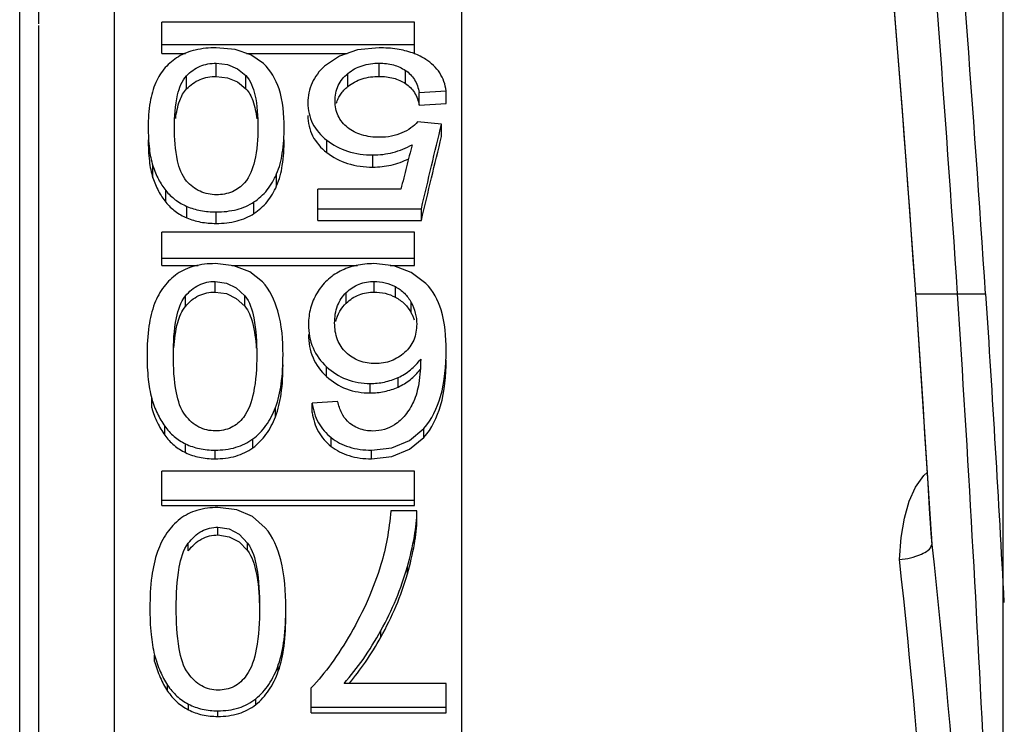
# Paper-space layout 'Sheet' of a CAD drawing. Header units: inches. Extents: x 0.2 to 10.8, y 0.2 to 8.3.
# Tile 62 of 256: x 3.0974 to 3.1597, y 2.0487 to 2.0933. Entities that reach past the tile are written whole.
import ezdxf

# ---------------------------------------------------------------- set-up
doc = ezdxf.new("R2010")
doc.units = ezdxf.units.IN
doc.header["$MEASUREMENT"] = 0
doc.layers.get('0').update_dxf_attribs({"lineweight": 5})

psp = doc.layouts.new('Sheet')

# ---------------------------------------------------------------- linework, layer by layer
at = {"color": 0, "linetype": 'ByBlock', "lineweight": -3}
for p, q in [((3.097363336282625, 1.947122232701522), (3.097363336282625, 2.171122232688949)), ((3.103363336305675, 1.899123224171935), (3.103363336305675, 2.150722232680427)), ((3.098563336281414, 2.125257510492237), (3.098563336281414, 2.093006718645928)), ((3.125363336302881, 1.917974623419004), (3.125363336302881, 2.120268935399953)), ((3.159608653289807, 2.111122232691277), (3.159608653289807, 1.179902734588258)), ((3.098563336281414, 2.092898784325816), (3.098563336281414, 2.004612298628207)), ((3.106363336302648, 2.091132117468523), (3.106363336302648, 2.093119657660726)), ((3.122363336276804, 2.093119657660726), (3.106363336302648, 2.093119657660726)), ((3.122363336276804, 2.091132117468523), (3.122363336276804, 2.093119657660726)), ((3.106363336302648, 2.091701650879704), (3.122363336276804, 2.091701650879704)), ((3.106363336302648, 2.091132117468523), (3.107864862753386, 2.091132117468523)), ((3.111726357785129, 2.091132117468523), (3.118092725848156, 2.091132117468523)), ((3.109803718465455, 2.08967646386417), (3.109803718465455, 2.090513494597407)), ((3.120122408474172, 2.08967646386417), (3.120122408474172, 2.090513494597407)), ((3.107930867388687, 2.088888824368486), (3.107930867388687, 2.08971651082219)), ((3.111685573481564, 2.088895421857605), (3.111685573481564, 2.089723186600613)), ((3.11813926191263, 2.089035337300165), (3.11813926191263, 2.089864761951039)), ((3.12178816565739, 2.089224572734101), (3.12178816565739, 2.090056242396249)), ((3.12266156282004, 2.08866134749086), (3.124363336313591, 2.08876952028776)), ((3.12266156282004, 2.087846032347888), (3.12266156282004, 2.08866134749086)), ((3.124363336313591, 2.087952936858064), (3.124363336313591, 2.08876952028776)), ((3.12266156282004, 2.087846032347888), (3.124363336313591, 2.087952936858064)), ((3.124075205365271, 2.086655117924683), (3.122553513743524, 2.086807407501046)), ((3.124075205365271, 2.085863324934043), (3.124075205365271, 2.086655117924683)), ((3.116802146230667, 2.084859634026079), (3.116802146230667, 2.085639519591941)), ((3.119717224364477, 2.083932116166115), (3.119717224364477, 2.084700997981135)), ((3.105796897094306, 2.083251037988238), (3.105796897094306, 2.084011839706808)), ((3.113630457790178, 2.082742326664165), (3.113630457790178, 2.083497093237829)), ((3.106619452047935, 2.08170421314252), (3.106619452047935, 2.082446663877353)), ((3.116232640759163, 2.080557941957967), (3.116232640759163, 2.082539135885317)), ((3.121500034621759, 2.082539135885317), (3.116232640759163, 2.082539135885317)), ((3.112196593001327, 2.080993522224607), (3.112196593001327, 2.081727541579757)), ((3.107940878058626, 2.080718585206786), (3.107940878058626, 2.081449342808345)), ((3.109803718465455, 2.080369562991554), (3.109803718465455, 2.081096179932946)), ((3.116232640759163, 2.081286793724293), (3.122796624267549, 2.081286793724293)), ((3.122796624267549, 2.080557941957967), (3.122796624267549, 2.081286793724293)), ((3.116232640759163, 2.080557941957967), (3.122796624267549, 2.080557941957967)), ((3.106363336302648, 2.077706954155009), (3.106363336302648, 2.079821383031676)), ((3.122363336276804, 2.079821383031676), (3.106363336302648, 2.079821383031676)), ((3.122363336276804, 2.077706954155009), (3.122363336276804, 2.079821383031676)), ((3.106363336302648, 2.078170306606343), (3.122363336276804, 2.078170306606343)), ((3.106363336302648, 2.077706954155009), (3.108664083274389, 2.077706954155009)), ((3.110786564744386, 2.077706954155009), (3.118747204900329, 2.077706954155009)), ((3.120814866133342, 2.077706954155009), (3.122363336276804, 2.077706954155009)), ((3.123087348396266, 2.076569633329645), (3.122152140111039, 2.077266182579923)), ((3.109731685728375, 2.076022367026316), (3.109731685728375, 2.076697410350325)), ((3.119807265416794, 2.076022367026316), (3.119807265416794, 2.076697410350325)), ((3.118042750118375, 2.075327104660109), (3.118042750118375, 2.07599389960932)), ((3.121150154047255, 2.075692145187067), (3.121150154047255, 2.076363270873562)), ((3.154092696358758, 2.075883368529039), (3.156737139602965, 2.075935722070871)), ((3.107858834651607, 2.075115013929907), (3.107858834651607, 2.075779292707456)), ((3.111613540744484, 2.075122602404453), (3.111613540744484, 2.075786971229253)), ((3.12215003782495, 2.074705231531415), (3.12215003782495, 2.075364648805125)), ((3.154079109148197, 2.07590817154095), (3.15511396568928, 2.060032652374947)), ((3.15409090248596, 2.075909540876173), (3.158521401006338, 2.075909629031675)), ((3.116790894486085, 2.070678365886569), (3.116790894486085, 2.071290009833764)), ((3.121320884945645, 2.070008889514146), (3.121320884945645, 2.070612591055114)), ((3.11954614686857, 2.069632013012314), (3.11954614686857, 2.070231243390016)), ((3.105724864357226, 2.068697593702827), (3.105724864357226, 2.069285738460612)), ((3.117493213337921, 2.069092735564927), (3.115881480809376, 2.068980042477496)), ((3.113558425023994, 2.068124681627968), (3.113558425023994, 2.0687060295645)), ((3.115881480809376, 2.068395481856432), (3.115881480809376, 2.068980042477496)), ((3.106547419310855, 2.066958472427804), (3.106547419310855, 2.067525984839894)), ((3.12295016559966, 2.066819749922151), (3.12295016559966, 2.06738561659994)), ((3.112124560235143, 2.066162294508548), (3.112124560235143, 2.066720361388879)), ((3.117081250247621, 2.066250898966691), (3.117081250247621, 2.066810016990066)), ((3.107868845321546, 2.065854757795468), (3.107868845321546, 2.066409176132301)), ((3.109731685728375, 2.065464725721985), (3.109731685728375, 2.066014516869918)), ((3.119627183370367, 2.065464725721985), (3.119627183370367, 2.066014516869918)), ((3.106363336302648, 2.062502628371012), (3.106363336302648, 2.064679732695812)), ((3.122363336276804, 2.064679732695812), (3.106363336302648, 2.064679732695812)), ((3.122363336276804, 2.062502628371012), (3.122363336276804, 2.064679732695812)), ((3.154603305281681, 2.064403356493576), (3.154823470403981, 2.064599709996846)), ((3.106363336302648, 2.062845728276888), (3.122363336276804, 2.062845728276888)), ((3.106363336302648, 2.062502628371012), (3.122363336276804, 2.062502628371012)), ((3.122517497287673, 2.062164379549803), (3.12085174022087, 2.062164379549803)), ((3.109911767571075, 2.060640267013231), (3.109911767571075, 2.061132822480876)), ((3.15506007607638, 2.060742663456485), (3.155113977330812, 2.060032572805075)), ((3.155071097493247, 2.060747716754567), (3.155113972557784, 2.060032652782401)), ((3.108038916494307, 2.059640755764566), (3.108038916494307, 2.060121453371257)), ((3.111793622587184, 2.05964910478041), (3.111793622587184, 2.060129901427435)), ((3.121908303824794, 2.058173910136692), (3.121908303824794, 2.058637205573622)), ((3.120230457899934, 2.054173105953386), (3.120230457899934, 2.054588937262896)), ((3.105904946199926, 2.052638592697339), (3.105904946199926, 2.053036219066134)), ((3.113738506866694, 2.052018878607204), (3.113738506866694, 2.052409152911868)), ((3.106727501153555, 2.050759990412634), (3.106727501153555, 2.051135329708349)), ((3.124363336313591, 2.051247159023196), (3.117898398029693, 2.051247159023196)), ((3.124363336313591, 2.049369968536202), (3.124363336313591, 2.051247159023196)), ((3.115818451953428, 2.049369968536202), (3.115818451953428, 2.050958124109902)), ((3.108048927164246, 2.049571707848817), (3.108048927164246, 2.049932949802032)), ((3.112304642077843, 2.049902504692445), (3.112304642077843, 2.050267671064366)), ((3.109911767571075, 2.049152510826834), (3.109911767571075, 2.049508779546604)), ((3.115818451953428, 2.049728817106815), (3.124363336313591, 2.049728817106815)), ((3.115818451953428, 2.049369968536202), (3.124363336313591, 2.049369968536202))]:
    psp.add_line(p, q, dxfattribs=at)
for points in [[(3.151275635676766, 2.111122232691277), (3.152236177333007, 2.100055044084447), (3.1533017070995, 2.086655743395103), (3.154079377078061, 2.075908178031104)], [(3.112805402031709, 2.090488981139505), (3.11199597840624, 2.091042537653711), (3.110998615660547, 2.091373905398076), (3.109803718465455, 2.09148494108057)], [(3.120122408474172, 2.09148494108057), (3.118753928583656, 2.091354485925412), (3.117601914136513, 2.090967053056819), (3.116652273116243, 2.090317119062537)], [(3.109803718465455, 2.090513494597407), (3.110521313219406, 2.090424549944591), (3.111149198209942, 2.090159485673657), (3.111685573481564, 2.089723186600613)], [(3.109803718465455, 2.08967646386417), (3.11051954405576, 2.089589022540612), (3.111147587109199, 2.089327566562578), (3.111685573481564, 2.088895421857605)], [(3.112733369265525, 2.076669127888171), (3.11192394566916, 2.077308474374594), (3.110926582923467, 2.077691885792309), (3.109731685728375, 2.077820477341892)], [(3.122152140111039, 2.077266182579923), (3.121055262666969, 2.077680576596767), (3.119780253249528, 2.077820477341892)], [(3.109731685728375, 2.076697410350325), (3.110449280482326, 2.076594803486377), (3.111077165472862, 2.076289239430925), (3.111613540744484, 2.075786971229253)], [(3.109731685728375, 2.076022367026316), (3.11044751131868, 2.075921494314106), (3.111075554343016, 2.075620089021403), (3.111613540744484, 2.075122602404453)], [(3.119627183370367, 2.066014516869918), (3.120932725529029, 2.066168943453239), (3.122035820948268, 2.066626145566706), (3.12295016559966, 2.06738561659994)], [(3.119627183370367, 2.065464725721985), (3.120933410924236, 2.06561751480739), (3.122036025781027, 2.066069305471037), (3.12295016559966, 2.066819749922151)], [(3.153377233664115, 2.061709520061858), (3.153681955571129, 2.062771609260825), (3.154083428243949, 2.063673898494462), (3.154603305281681, 2.064403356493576)], [(3.112913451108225, 2.061101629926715), (3.11210402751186, 2.061807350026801), (3.111106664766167, 2.062231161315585), (3.109911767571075, 2.062373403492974)], [(3.153067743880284, 2.059085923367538), (3.153170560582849, 2.060486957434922), (3.153377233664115, 2.061709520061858)], [(3.109911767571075, 2.061132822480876), (3.110629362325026, 2.061019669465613), (3.111257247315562, 2.060682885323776), (3.111793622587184, 2.060129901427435)], [(3.109911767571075, 2.060640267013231), (3.11062759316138, 2.060529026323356), (3.111255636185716, 2.060196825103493), (3.111793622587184, 2.05964910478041)]]:
    psp.add_lwpolyline(points, dxfattribs=at)
for centre, radius, start, end in [((1.457859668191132, 1.958626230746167), 1.700281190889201, 3.443400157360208, 5.1457734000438), ((1.450359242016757, 1.963761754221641), 1.7100609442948, 3.760222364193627, 4.943453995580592), ((1.449847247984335, 1.96419846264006), 1.7123181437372, 3.740608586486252, 4.911771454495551), ((3.120743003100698, 2.086996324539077), 0.004424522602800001, 68.59475289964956, 70.17062546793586), ((1.449936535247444, 1.963742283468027), 1.710483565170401, 1.699532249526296, 3.759945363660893), ((1.449747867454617, 1.964197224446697), 1.712437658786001, 3.085393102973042, 3.740433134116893)]:
    psp.add_arc(centre, radius, start, end, dxfattribs=at)
for points, knots in [([(3.107408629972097, 2.090922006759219), (3.107100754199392, 2.090735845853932), (3.106525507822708, 2.0902637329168), (3.106132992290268, 2.08963202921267), (3.105981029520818, 2.089293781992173)], [0, 0, 0, 0, 0.4924494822, 1, 1, 1, 1]), ([(3.109803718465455, 2.09148494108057), (3.109360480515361, 2.09148494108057), (3.108528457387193, 2.091416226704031), (3.107737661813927, 2.091120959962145), (3.107408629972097, 2.090922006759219)], [0, 0, 0, 0, 0.5354775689, 1, 1, 1, 1]), ([(3.122243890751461, 2.091158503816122), (3.121925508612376, 2.09127334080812), (3.121221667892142, 2.091440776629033), (3.120502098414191, 2.09148494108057), (3.120122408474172, 2.09148494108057)], [0, 0, 0, 0, 0.4712938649, 1, 1, 1, 1]), ([(3.123068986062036, 2.090752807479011), (3.122958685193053, 2.090824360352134), (3.122727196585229, 2.090957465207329), (3.122483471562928, 2.091066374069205), (3.122357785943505, 2.091115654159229)], [0, 0, 0, 0, 0.4933861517, 1, 1, 1, 1]), ([(3.107930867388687, 2.08971651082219), (3.108168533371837, 2.08996824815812), (3.108749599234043, 2.090390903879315), (3.109455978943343, 2.090513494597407), (3.109803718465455, 2.090513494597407)], [0, 0, 0, 0, 0.4988931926, 1, 1, 1, 1]), ([(3.114107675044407, 2.086447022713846), (3.114107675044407, 2.087266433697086), (3.113997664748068, 2.088730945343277), (3.113264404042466, 2.090062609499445), (3.112805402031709, 2.090488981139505)], [0, 0, 0, 0, 0.56671747, 1, 1, 1, 1]), ([(3.116652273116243, 2.090317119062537), (3.116331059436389, 2.090020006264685), (3.115782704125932, 2.089312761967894), (3.115611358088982, 2.088430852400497), (3.115611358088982, 2.088002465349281)], [0, 0, 0, 0, 0.5052935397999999, 1, 1, 1, 1]), ([(3.11813926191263, 2.089864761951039), (3.118405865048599, 2.090080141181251), (3.119045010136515, 2.090422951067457), (3.119758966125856, 2.090513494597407), (3.120122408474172, 2.090513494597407)], [0, 0, 0, 0, 0.4853364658, 1, 1, 1, 1]), ([(3.120122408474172, 2.090513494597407), (3.120426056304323, 2.090513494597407), (3.121012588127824, 2.090450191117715), (3.121556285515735, 2.090210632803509), (3.12178816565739, 2.090056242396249)], [0, 0, 0, 0, 0.5215307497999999, 1, 1, 1, 1]), ([(3.124363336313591, 2.08876952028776), (3.124312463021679, 2.089163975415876), (3.124036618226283, 2.089962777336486), (3.123415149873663, 2.090528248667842), (3.123068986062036, 2.090752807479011)], [0, 0, 0, 0, 0.49080713, 1, 1, 1, 1]), ([(3.107165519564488, 2.086447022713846), (3.107165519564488, 2.087136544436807), (3.10721652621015, 2.088265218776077), (3.1076246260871, 2.089392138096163), (3.107930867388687, 2.08971651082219)], [0, 0, 0, 0, 0.6071778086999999, 1, 1, 1, 1]), ([(3.107930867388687, 2.088888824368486), (3.10816908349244, 2.089138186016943), (3.108751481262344, 2.089555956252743), (3.109456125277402, 2.08967646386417), (3.109803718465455, 2.08967646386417)], [0, 0, 0, 0, 0.4980261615, 1, 1, 1, 1]), ([(3.111685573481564, 2.089723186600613), (3.111991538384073, 2.089399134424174), (3.112394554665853, 2.088267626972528), (3.112441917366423, 2.087138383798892), (3.112441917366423, 2.086447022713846)], [0, 0, 0, 0, 0.3919609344, 1, 1, 1, 1]), ([(3.117331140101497, 2.088111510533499), (3.117331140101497, 2.088448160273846), (3.117448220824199, 2.08912621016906), (3.117886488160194, 2.089660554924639), (3.11813926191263, 2.089864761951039)], [0, 0, 0, 0, 0.5088389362, 1, 1, 1, 1]), ([(3.11813926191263, 2.089035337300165), (3.118406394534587, 2.089248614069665), (3.11904629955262, 2.089587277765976), (3.119759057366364, 2.08967646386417), (3.120122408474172, 2.08967646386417)], [0, 0, 0, 0, 0.4847397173, 1, 1, 1, 1]), ([(3.120122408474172, 2.08967646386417), (3.12042600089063, 2.08967646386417), (3.121011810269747, 2.089614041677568), (3.121555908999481, 2.089377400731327), (3.12178816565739, 2.089224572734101)], [0, 0, 0, 0, 0.5219769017, 1, 1, 1, 1]), ([(3.12178816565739, 2.090056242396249), (3.122011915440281, 2.089907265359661), (3.122415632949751, 2.089489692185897), (3.122603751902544, 2.088946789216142), (3.12266156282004, 2.08866134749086)], [0, 0, 0, 0, 0.4799762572, 1, 1, 1, 1]), ([(3.105981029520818, 2.089293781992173), (3.105804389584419, 2.088900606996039), (3.105554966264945, 2.087952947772), (3.105499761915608, 2.086983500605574), (3.105499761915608, 2.086447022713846)], [0, 0, 0, 0, 0.4455063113, 1, 1, 1, 1]), ([(3.117691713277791, 2.088558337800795), (3.11775212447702, 2.088646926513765), (3.117890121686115, 2.088817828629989), (3.118052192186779, 2.088965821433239), (3.11813926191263, 2.089035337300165)], [0, 0, 0, 0, 0.4904180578, 1, 1, 1, 1]), ([(3.12178816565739, 2.089224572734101), (3.122011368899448, 2.089077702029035), (3.122414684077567, 2.088666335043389), (3.122603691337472, 2.088128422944), (3.12266156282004, 2.087846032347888)], [0, 0, 0, 0, 0.4810341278, 1, 1, 1, 1]), ([(3.107238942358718, 2.087010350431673), (3.107286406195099, 2.087396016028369), (3.107410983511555, 2.088062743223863), (3.107732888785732, 2.088681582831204), (3.107930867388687, 2.088888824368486)], [0, 0, 0, 0, 0.5755101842, 1, 1, 1, 1]), ([(3.111685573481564, 2.088895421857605), (3.111885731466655, 2.088685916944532), (3.112208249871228, 2.088055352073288), (3.112328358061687, 2.087378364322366), (3.112373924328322, 2.086986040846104)], [0, 0, 0, 0, 0.423172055, 1, 1, 1, 1]), ([(3.117420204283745, 2.087976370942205), (3.117449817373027, 2.088080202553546), (3.117524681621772, 2.088282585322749), (3.117631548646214, 2.088470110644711), (3.117691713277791, 2.088558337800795)], [0, 0, 0, 0, 0.5027549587, 1, 1, 1, 1]), ([(3.115611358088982, 2.088002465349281), (3.115611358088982, 2.087556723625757), (3.115807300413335, 2.086627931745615), (3.116438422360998, 2.085924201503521), (3.116802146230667, 2.085639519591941)], [0, 0, 0, 0, 0.4911062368, 1, 1, 1, 1]), ([(3.118116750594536, 2.086441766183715), (3.117871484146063, 2.086635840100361), (3.117447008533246, 2.087143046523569), (3.117331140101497, 2.087791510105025), (3.117331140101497, 2.088111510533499)], [0, 0, 0, 0, 0.4942805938, 1, 1, 1, 1]), ([(3.115611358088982, 2.087194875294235), (3.115611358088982, 2.086754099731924), (3.115808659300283, 2.085833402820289), (3.116439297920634, 2.085140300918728), (3.116802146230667, 2.084859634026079)], [0, 0, 0, 0, 0.4900200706, 1, 1, 1, 1]), ([(3.122553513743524, 2.086807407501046), (3.12243223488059, 2.08665692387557), (3.122125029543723, 2.086378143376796), (3.121761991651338, 2.086183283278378), (3.121564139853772, 2.086097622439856)], [0, 0, 0, 0, 0.4726956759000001, 1, 1, 1, 1]), ([(3.122796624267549, 2.081286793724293), (3.123007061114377, 2.082194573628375), (3.123427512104, 2.083985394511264), (3.123859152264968, 2.085773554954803), (3.124075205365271, 2.086655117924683)], [0, 0, 0, 0, 0.5065778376, 1, 1, 1, 1]), ([(3.105499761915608, 2.086447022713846), (3.105499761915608, 2.085991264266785), (3.105534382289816, 2.085170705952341), (3.105684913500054, 2.084358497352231), (3.105796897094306, 2.084011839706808)], [0, 0, 0, 0, 0.5557658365, 1, 1, 1, 1]), ([(3.107932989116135, 2.083045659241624), (3.107622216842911, 2.08339848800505), (3.107226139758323, 2.084570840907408), (3.107165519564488, 2.085739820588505), (3.107165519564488, 2.086447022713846)], [0, 0, 0, 0, 0.3993426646, 1, 1, 1, 1]), ([(3.112441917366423, 2.086447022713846), (3.112441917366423, 2.085732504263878), (3.112372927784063, 2.084518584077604), (3.111930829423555, 2.083324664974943), (3.111601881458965, 2.082945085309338)], [0, 0, 0, 0, 0.5872107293, 1, 1, 1, 1]), ([(3.113630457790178, 2.083497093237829), (3.113808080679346, 2.083913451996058), (3.114052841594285, 2.084896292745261), (3.114107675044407, 2.085898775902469), (3.114107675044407, 2.086447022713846)], [0, 0, 0, 0, 0.4522519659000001, 1, 1, 1, 1]), ([(3.120149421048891, 2.085819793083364), (3.119767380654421, 2.085819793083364), (3.119040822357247, 2.085900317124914), (3.118380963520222, 2.086232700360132), (3.118116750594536, 2.086441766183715)], [0, 0, 0, 0, 0.531376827, 1, 1, 1, 1]), ([(3.121564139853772, 2.086097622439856), (3.121350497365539, 2.086005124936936), (3.120884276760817, 2.085863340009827), (3.120399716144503, 2.085819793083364), (3.120149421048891, 2.085819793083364)], [0, 0, 0, 0, 0.4818997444, 1, 1, 1, 1]), ([(3.105499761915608, 2.085657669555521), (3.105499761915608, 2.085207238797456), (3.105534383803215, 2.084396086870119), (3.105684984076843, 2.083593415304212), (3.105796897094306, 2.083251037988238)], [0, 0, 0, 0, 0.5556520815, 1, 1, 1, 1]), ([(3.113630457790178, 2.082742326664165), (3.113807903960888, 2.083153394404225), (3.114052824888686, 2.084124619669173), (3.114107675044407, 2.085115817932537), (3.114107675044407, 2.085657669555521)], [0, 0, 0, 0, 0.452444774, 1, 1, 1, 1]), ([(3.116802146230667, 2.085639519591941), (3.117194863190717, 2.085332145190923), (3.11813337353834, 2.084836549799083), (3.119180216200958, 2.084700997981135), (3.119717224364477, 2.084700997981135)], [0, 0, 0, 0, 0.4815082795, 1, 1, 1, 1]), ([(3.119717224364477, 2.084700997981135), (3.120146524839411, 2.084700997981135), (3.121016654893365, 2.084811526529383), (3.121827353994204, 2.08514218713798), (3.122211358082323, 2.085350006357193)], [0, 0, 0, 0, 0.4957663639, 1, 1, 1, 1]), ([(3.122211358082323, 2.085350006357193), (3.122091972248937, 2.08488514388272), (3.121853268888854, 2.083948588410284), (3.121617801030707, 2.083011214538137), (3.121500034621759, 2.082539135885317)], [0, 0, 0, 0, 0.4965865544, 1, 1, 1, 1]), ([(3.122796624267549, 2.080557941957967), (3.123007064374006, 2.081455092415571), (3.123427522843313, 2.083224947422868), (3.123859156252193, 2.084992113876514), (3.124075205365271, 2.085863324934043)], [0, 0, 0, 0, 0.5065694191, 1, 1, 1, 1]), ([(3.116802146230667, 2.084859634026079), (3.117195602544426, 2.084555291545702), (3.118135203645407, 2.084065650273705), (3.119180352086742, 2.083932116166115), (3.119717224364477, 2.083932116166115)], [0, 0, 0, 0, 0.4809306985, 1, 1, 1, 1]), ([(3.119717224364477, 2.083932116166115), (3.120108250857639, 2.083932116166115), (3.12089685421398, 2.084021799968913), (3.121642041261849, 2.084292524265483), (3.121997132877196, 2.084464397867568)], [0, 0, 0, 0, 0.4977887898, 1, 1, 1, 1]), ([(3.105796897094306, 2.084011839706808), (3.105891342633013, 2.083719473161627), (3.106118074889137, 2.083169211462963), (3.106442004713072, 2.082669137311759), (3.106619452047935, 2.082446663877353)], [0, 0, 0, 0, 0.5191524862, 1, 1, 1, 1]), ([(3.112196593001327, 2.081727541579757), (3.112508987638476, 2.081935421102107), (3.113087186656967, 2.082461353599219), (3.113476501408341, 2.083136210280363), (3.113630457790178, 2.083497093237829)], [0, 0, 0, 0, 0.4888536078, 1, 1, 1, 1]), ([(3.105796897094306, 2.083251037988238), (3.105891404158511, 2.082961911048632), (3.106118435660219, 2.082417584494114), (3.106442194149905, 2.081923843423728), (3.106619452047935, 2.081704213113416)], [0, 0, 0, 0, 0.5187098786, 1, 1, 1, 1]), ([(3.109821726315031, 2.082183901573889), (3.109467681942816, 2.082183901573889), (3.108743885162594, 2.08232165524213), (3.108167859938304, 2.082779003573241), (3.107932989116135, 2.083045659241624)], [0, 0, 0, 0, 0.4990837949, 1, 1, 1, 1]), ([(3.111601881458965, 2.082945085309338), (3.111391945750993, 2.082702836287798), (3.110839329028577, 2.082289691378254), (3.110162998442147, 2.082183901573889), (3.109821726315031, 2.082183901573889)], [0, 0, 0, 0, 0.4843510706, 1, 1, 1, 1]), ([(3.106619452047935, 2.082446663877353), (3.106790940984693, 2.082231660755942), (3.107194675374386, 2.081839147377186), (3.107683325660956, 2.081561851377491), (3.107940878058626, 2.081449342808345)], [0, 0, 0, 0, 0.4945723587, 1, 1, 1, 1]), ([(3.112196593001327, 2.080993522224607), (3.112508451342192, 2.081198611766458), (3.113085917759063, 2.081717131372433), (3.113476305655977, 2.0823852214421), (3.113630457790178, 2.082742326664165)], [0, 0, 0, 0, 0.4896984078, 1, 1, 1, 1]), ([(3.106619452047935, 2.081704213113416), (3.106791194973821, 2.081491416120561), (3.107195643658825, 2.081103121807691), (3.107683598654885, 2.080829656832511), (3.107940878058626, 2.080718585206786)], [0, 0, 0, 0, 0.4938816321, 1, 1, 1, 1]), ([(3.109803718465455, 2.081096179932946), (3.110247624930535, 2.081096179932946), (3.111087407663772, 2.081179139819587), (3.111871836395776, 2.081511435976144), (3.112196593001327, 2.081727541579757)], [0, 0, 0, 0, 0.532265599, 1, 1, 1, 1]), ([(3.107940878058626, 2.081449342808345), (3.108218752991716, 2.08132795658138), (3.108834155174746, 2.081146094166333), (3.109471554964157, 2.081096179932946), (3.109803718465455, 2.081096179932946)], [0, 0, 0, 0, 0.4772327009, 1, 1, 1, 1]), ([(3.109803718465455, 2.080369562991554), (3.110247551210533, 2.080369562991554), (3.111086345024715, 2.080451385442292), (3.111871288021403, 2.080779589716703), (3.112196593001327, 2.080993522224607)], [0, 0, 0, 0, 0.5326979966, 1, 1, 1, 1]), ([(3.107940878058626, 2.080718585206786), (3.10821899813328, 2.080598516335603), (3.108834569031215, 2.080418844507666), (3.109471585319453, 2.080369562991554), (3.109803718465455, 2.080369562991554)], [0, 0, 0, 0, 0.4770086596, 1, 1, 1, 1]), ([(3.109731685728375, 2.077820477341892), (3.109287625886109, 2.077820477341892), (3.108444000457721, 2.077738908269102), (3.107658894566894, 2.077394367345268), (3.107336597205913, 2.077169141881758)], [0, 0, 0, 0, 0.5303761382, 1, 1, 1, 1]), ([(3.119780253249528, 2.077820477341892), (3.119403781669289, 2.077820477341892), (3.118669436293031, 2.077750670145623), (3.117972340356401, 2.077502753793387), (3.11765649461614, 2.077342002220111)], [0, 0, 0, 0, 0.5150992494, 1, 1, 1, 1]), ([(3.107336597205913, 2.077169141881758), (3.107022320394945, 2.076949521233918), (3.106438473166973, 2.076388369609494), (3.106058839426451, 2.075676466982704), (3.105908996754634, 2.075293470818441)], [0, 0, 0, 0, 0.4824739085, 1, 1, 1, 1]), ([(3.11765649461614, 2.077342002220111), (3.117354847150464, 2.077188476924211), (3.116786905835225, 2.076797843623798), (3.116361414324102, 2.076255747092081), (3.116187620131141, 2.075963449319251)], [0, 0, 0, 0, 0.498825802, 1, 1, 1, 1]), ([(3.107858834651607, 2.075779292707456), (3.108090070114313, 2.076061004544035), (3.108652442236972, 2.07654523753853), (3.109381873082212, 2.076697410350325), (3.109731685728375, 2.076697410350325)], [0, 0, 0, 0, 0.5102536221, 1, 1, 1, 1]), ([(3.114035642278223, 2.072041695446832), (3.114035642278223, 2.072974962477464), (3.113926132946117, 2.074615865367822), (3.11320849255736, 2.076159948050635), (3.112733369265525, 2.076669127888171)], [0, 0, 0, 0, 0.572665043, 1, 1, 1, 1]), ([(3.118042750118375, 2.07599389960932), (3.118275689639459, 2.076217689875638), (3.118827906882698, 2.076590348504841), (3.119484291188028, 2.076697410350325), (3.119807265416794, 2.076697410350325)], [0, 0, 0, 0, 0.5000365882, 1, 1, 1, 1]), ([(3.119807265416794, 2.076697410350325), (3.120038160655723, 2.076697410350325), (3.120505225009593, 2.076644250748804), (3.120943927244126, 2.076473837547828), (3.121150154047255, 2.076363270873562)], [0, 0, 0, 0, 0.4966642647, 1, 1, 1, 1]), ([(3.124363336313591, 2.072333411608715), (3.124363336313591, 2.073190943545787), (3.124256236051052, 2.074707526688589), (3.123546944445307, 2.076116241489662), (3.123087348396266, 2.076569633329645)], [0, 0, 0, 0, 0.5704987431, 1, 1, 1, 1]), ([(3.107858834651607, 2.075115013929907), (3.108090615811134, 2.075394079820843), (3.108654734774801, 2.075872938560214), (3.109382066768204, 2.076022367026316), (3.109731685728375, 2.076022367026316)], [0, 0, 0, 0, 0.5092285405, 1, 1, 1, 1]), ([(3.116187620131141, 2.075963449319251), (3.116011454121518, 2.075667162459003), (3.115733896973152, 2.07502198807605), (3.115647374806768, 2.074325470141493), (3.115647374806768, 2.073977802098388)], [0, 0, 0, 0, 0.4978589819, 1, 1, 1, 1]), ([(3.117304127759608, 2.074063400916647), (3.117304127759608, 2.074435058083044), (3.117400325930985, 2.075152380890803), (3.117802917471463, 2.075763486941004), (3.118042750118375, 2.07599389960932)], [0, 0, 0, 0, 0.52774402, 1, 1, 1, 1]), ([(3.118042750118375, 2.075327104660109), (3.118276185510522, 2.075548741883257), (3.118829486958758, 2.075917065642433), (3.119484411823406, 2.076022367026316), (3.119807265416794, 2.076022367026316)], [0, 0, 0, 0, 0.4992550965, 1, 1, 1, 1]), ([(3.119807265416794, 2.076022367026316), (3.120038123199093, 2.076022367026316), (3.120504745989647, 2.075969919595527), (3.120943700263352, 2.075801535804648), (3.121150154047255, 2.075692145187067)], [0, 0, 0, 0, 0.4970009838, 1, 1, 1, 1]), ([(3.121150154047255, 2.076363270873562), (3.121359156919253, 2.076251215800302), (3.121751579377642, 2.075967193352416), (3.122036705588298, 2.07557535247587), (3.12215003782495, 2.075364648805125)], [0, 0, 0, 0, 0.4977931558, 1, 1, 1, 1]), ([(3.107093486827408, 2.072041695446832), (3.107093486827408, 2.072827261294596), (3.107149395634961, 2.074102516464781), (3.1075411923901, 2.075392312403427), (3.107858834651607, 2.075779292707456)], [0, 0, 0, 0, 0.6107574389, 1, 1, 1, 1]), ([(3.111613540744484, 2.075786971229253), (3.11193100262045, 2.07540023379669), (3.112317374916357, 2.074105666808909), (3.112369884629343, 2.072829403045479), (3.112369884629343, 2.072041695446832)], [0, 0, 0, 0, 0.3884520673, 1, 1, 1, 1]), ([(3.117383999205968, 2.074158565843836), (3.117436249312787, 2.074382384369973), (3.117596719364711, 2.074812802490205), (3.11788154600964, 2.07517404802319), (3.118042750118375, 2.075327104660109)], [0, 0, 0, 0, 0.5083448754, 1, 1, 1, 1]), ([(3.121150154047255, 2.075692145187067), (3.121358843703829, 2.075581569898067), (3.121750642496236, 2.07530163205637), (3.122036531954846, 2.07491378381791), (3.12215003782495, 2.074705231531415)], [0, 0, 0, 0, 0.4986639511, 1, 1, 1, 1]), ([(3.12215003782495, 2.075364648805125), (3.122263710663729, 2.075153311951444), (3.122441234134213, 2.074703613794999), (3.122499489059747, 2.074223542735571), (3.122499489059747, 2.073985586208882)], [0, 0, 0, 0, 0.5021046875, 1, 1, 1, 1]), ([(3.105908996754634, 2.075293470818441), (3.1057307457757, 2.074837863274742), (3.105483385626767, 2.073754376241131), (3.105427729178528, 2.072652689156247), (3.105427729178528, 2.072041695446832)], [0, 0, 0, 0, 0.4446670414, 1, 1, 1, 1]), ([(3.107125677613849, 2.07248132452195), (3.107161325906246, 2.073024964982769), (3.107268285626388, 2.073938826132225), (3.107618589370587, 2.074825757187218), (3.107858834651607, 2.075115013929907)], [0, 0, 0, 0, 0.591653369, 1, 1, 1, 1]), ([(3.111613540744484, 2.075122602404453), (3.111855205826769, 2.074831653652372), (3.112203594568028, 2.073934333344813), (3.112306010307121, 2.073012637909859), (3.112340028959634, 2.072463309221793)], [0, 0, 0, 0, 0.4073032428, 1, 1, 1, 1]), ([(3.12215003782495, 2.074705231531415), (3.122188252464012, 2.074635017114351), (3.122258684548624, 2.074492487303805), (3.122317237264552, 2.074344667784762), (3.122343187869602, 2.074270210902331)], [0, 0, 0, 0, 0.5034337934, 1, 1, 1, 1]), ([(3.118033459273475, 2.072191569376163), (3.117795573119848, 2.072415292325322), (3.117400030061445, 2.073007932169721), (3.117304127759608, 2.073705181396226), (3.117304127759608, 2.074063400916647)], [0, 0, 0, 0, 0.4768838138, 1, 1, 1, 1]), ([(3.115647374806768, 2.073977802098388), (3.115647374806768, 2.073471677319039), (3.115819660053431, 2.072456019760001), (3.116430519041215, 2.071622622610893), (3.116790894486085, 2.071290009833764)], [0, 0, 0, 0, 0.5078848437, 1, 1, 1, 1]), ([(3.122499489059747, 2.073985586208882), (3.122499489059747, 2.07364624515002), (3.122389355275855, 2.072966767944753), (3.121979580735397, 2.072408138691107), (3.121736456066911, 2.072189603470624)], [0, 0, 0, 0, 0.509332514, 1, 1, 1, 1]), ([(3.115647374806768, 2.073334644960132), (3.115647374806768, 2.072834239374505), (3.115820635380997, 2.071827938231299), (3.116431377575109, 2.07100629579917), (3.116790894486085, 2.070678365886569)], [0, 0, 0, 0, 0.5069879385, 1, 1, 1, 1]), ([(3.119870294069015, 2.071496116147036), (3.119527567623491, 2.071496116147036), (3.118850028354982, 2.071599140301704), (3.118269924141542, 2.071969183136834), (3.118033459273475, 2.072191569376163)], [0, 0, 0, 0, 0.513574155, 1, 1, 1, 1]), ([(3.121736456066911, 2.072189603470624), (3.121490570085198, 2.071968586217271), (3.120900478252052, 2.071601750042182), (3.120215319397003, 2.071496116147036), (3.119870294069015, 2.071496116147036)], [0, 0, 0, 0, 0.4893384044, 1, 1, 1, 1]), ([(3.12295016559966, 2.06738561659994), (3.123461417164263, 2.067953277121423), (3.124225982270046, 2.069599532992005), (3.124363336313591, 2.071354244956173), (3.124363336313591, 2.072333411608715)], [0, 0, 0, 0, 0.4382660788, 1, 1, 1, 1]), ([(3.105427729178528, 2.072041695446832), (3.105427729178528, 2.071525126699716), (3.105462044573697, 2.070598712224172), (3.105612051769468, 2.069679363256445), (3.105724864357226, 2.069285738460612)], [0, 0, 0, 0, 0.5578251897, 1, 1, 1, 1]), ([(3.107860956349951, 2.068198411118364), (3.107540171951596, 2.068607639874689), (3.107155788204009, 2.069932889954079), (3.107093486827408, 2.071241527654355), (3.107093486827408, 2.072041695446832)], [0, 0, 0, 0, 0.3938764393, 1, 1, 1, 1]), ([(3.112369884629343, 2.072041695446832), (3.112369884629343, 2.071233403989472), (3.112300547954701, 2.069876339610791), (3.111868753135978, 2.068524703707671), (3.111529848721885, 2.068085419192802)], [0, 0, 0, 0, 0.5929745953, 1, 1, 1, 1]), ([(3.113558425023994, 2.0687060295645), (3.113738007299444, 2.069179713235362), (3.113981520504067, 2.070291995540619), (3.114035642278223, 2.071420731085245), (3.114035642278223, 2.072041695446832)], [0, 0, 0, 0, 0.4492785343, 1, 1, 1, 1]), ([(3.121320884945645, 2.070612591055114), (3.121600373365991, 2.070739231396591), (3.122135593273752, 2.071069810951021), (3.122564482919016, 2.071528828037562), (3.122751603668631, 2.071781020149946)], [0, 0, 0, 0, 0.4942105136, 1, 1, 1, 1]), ([(3.122751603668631, 2.071781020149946), (3.122747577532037, 2.071264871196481), (3.122692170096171, 2.070345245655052), (3.12246230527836, 2.069442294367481), (3.122294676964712, 2.069075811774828)], [0, 0, 0, 0, 0.5615586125, 1, 1, 1, 1]), ([(3.12295016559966, 2.066819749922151), (3.123460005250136, 2.067379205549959), (3.124225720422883, 2.06900478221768), (3.124363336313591, 2.070741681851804), (3.124363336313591, 2.071709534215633)], [0, 0, 0, 0, 0.4388519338, 1, 1, 1, 1]), ([(3.113558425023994, 2.068124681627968), (3.11373785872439, 2.068592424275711), (3.113981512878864, 2.069691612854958), (3.114035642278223, 2.070807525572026), (3.114035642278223, 2.071421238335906)], [0, 0, 0, 0, 0.4494326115, 1, 1, 1, 1]), ([(3.116790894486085, 2.071290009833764), (3.117154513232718, 2.070954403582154), (3.118021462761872, 2.070395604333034), (3.119038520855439, 2.070231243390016), (3.11954614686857, 2.070231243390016)], [0, 0, 0, 0, 0.4936143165, 1, 1, 1, 1]), ([(3.121320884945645, 2.070008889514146), (3.121593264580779, 2.070130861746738), (3.12211493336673, 2.070446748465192), (3.122537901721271, 2.070885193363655), (3.122723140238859, 2.071126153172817)], [0, 0, 0, 0, 0.4954430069, 1, 1, 1, 1]), ([(3.116790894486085, 2.070678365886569), (3.117155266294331, 2.070346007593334), (3.118023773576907, 2.06979373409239), (3.11903870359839, 2.069632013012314), (3.11954614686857, 2.069632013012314)], [0, 0, 0, 0, 0.4928740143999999, 1, 1, 1, 1]), ([(3.11954614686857, 2.070231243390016), (3.119851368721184, 2.070231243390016), (3.120461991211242, 2.070293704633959), (3.12104456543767, 2.070487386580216), (3.121320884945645, 2.070612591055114)], [0, 0, 0, 0, 0.5015278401, 1, 1, 1, 1]), ([(3.11954614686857, 2.069632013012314), (3.119851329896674, 2.069632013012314), (3.120461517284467, 2.069693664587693), (3.121044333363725, 2.069885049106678), (3.121320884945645, 2.070008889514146)], [0, 0, 0, 0, 0.50178351, 1, 1, 1, 1]), ([(3.105724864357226, 2.069285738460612), (3.105818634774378, 2.068958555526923), (3.10604229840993, 2.068345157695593), (3.106368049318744, 2.067778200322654), (3.106547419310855, 2.067525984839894)], [0, 0, 0, 0, 0.5237451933, 1, 1, 1, 1]), ([(3.118110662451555, 2.067853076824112), (3.117962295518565, 2.067995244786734), (3.117703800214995, 2.068396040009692), (3.117557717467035, 2.068840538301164), (3.117493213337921, 2.069092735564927)], [0, 0, 0, 0, 0.4411447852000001, 1, 1, 1, 1]), ([(3.122294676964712, 2.069075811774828), (3.122157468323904, 2.068775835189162), (3.121824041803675, 2.068221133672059), (3.121343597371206, 2.067784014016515), (3.121086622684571, 2.067612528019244)], [0, 0, 0, 0, 0.5163803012, 1, 1, 1, 1]), ([(3.105724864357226, 2.068697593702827), (3.105818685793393, 2.068374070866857), (3.106042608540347, 2.067767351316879), (3.106368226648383, 2.067207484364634), (3.106547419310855, 2.066958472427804)], [0, 0, 0, 0, 0.5233574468, 1, 1, 1, 1]), ([(3.112124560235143, 2.066720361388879), (3.112442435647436, 2.066957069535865), (3.11302777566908, 2.06756002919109), (3.113406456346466, 2.068305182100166), (3.113558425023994, 2.0687060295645)], [0, 0, 0, 0, 0.4803881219, 1, 1, 1, 1]), ([(3.115881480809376, 2.068980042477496), (3.115944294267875, 2.068553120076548), (3.116191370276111, 2.067724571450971), (3.116758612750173, 2.067064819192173), (3.117081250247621, 2.066810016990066)], [0, 0, 0, 0, 0.5121043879, 1, 1, 1, 1]), ([(3.109749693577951, 2.067231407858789), (3.109393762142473, 2.067231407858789), (3.108649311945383, 2.067395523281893), (3.108090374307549, 2.067905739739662), (3.107860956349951, 2.068198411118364)], [0, 0, 0, 0, 0.4890485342, 1, 1, 1, 1]), ([(3.111529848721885, 2.068085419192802), (3.111325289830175, 2.067820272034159), (3.110787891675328, 2.067357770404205), (3.110092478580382, 2.067231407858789), (3.109749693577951, 2.067231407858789)], [0, 0, 0, 0, 0.4941705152, 1, 1, 1, 1]), ([(3.112124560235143, 2.066162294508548), (3.112441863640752, 2.06639580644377), (3.113026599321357, 2.066990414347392), (3.11340628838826, 2.067728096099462), (3.113558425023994, 2.068124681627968)], [0, 0, 0, 0, 0.481190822, 1, 1, 1, 1]), ([(3.115881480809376, 2.068395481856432), (3.115944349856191, 2.067973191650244), (3.116192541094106, 2.067152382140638), (3.116759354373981, 2.066502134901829), (3.117081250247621, 2.066250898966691)], [0, 0, 0, 0, 0.5111404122, 1, 1, 1, 1]), ([(3.119726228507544, 2.067223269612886), (3.119426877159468, 2.067223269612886), (3.118828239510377, 2.067318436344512), (3.118320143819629, 2.067652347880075), (3.118110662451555, 2.067853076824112)], [0, 0, 0, 0, 0.5078228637, 1, 1, 1, 1]), ([(3.106547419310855, 2.067525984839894), (3.106716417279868, 2.067288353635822), (3.107112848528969, 2.066853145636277), (3.107608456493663, 2.066536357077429), (3.107868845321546, 2.066409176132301)], [0, 0, 0, 0, 0.501555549, 1, 1, 1, 1]), ([(3.121086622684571, 2.067612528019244), (3.120894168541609, 2.067484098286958), (3.120452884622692, 2.067280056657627), (3.119971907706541, 2.067223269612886), (3.119726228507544, 2.067223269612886)], [0, 0, 0, 0, 0.4850040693, 1, 1, 1, 1]), ([(3.106547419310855, 2.066958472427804), (3.106716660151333, 2.066723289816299), (3.107113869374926, 2.066292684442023), (3.107608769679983, 2.065980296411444), (3.107868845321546, 2.065854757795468)], [0, 0, 0, 0, 0.5008276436, 1, 1, 1, 1]), ([(3.109731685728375, 2.066014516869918), (3.11017637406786, 2.066014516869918), (3.111026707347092, 2.066109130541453), (3.111805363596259, 2.066482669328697), (3.112124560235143, 2.066720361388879)], [0, 0, 0, 0, 0.5277177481, 1, 1, 1, 1]), ([(3.117081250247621, 2.066810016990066), (3.117416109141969, 2.066545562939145), (3.118239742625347, 2.066121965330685), (3.119151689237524, 2.066014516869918), (3.119627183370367, 2.066014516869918)], [0, 0, 0, 0, 0.4729536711, 1, 1, 1, 1]), ([(3.107868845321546, 2.066409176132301), (3.108144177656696, 2.066274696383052), (3.108757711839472, 2.066070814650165), (3.109399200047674, 2.066014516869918), (3.109731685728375, 2.066014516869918)], [0, 0, 0, 0, 0.4796006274, 1, 1, 1, 1]), ([(3.109731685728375, 2.065464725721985), (3.110176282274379, 2.065464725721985), (3.11102539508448, 2.06555798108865), (3.111804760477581, 2.065926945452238), (3.112124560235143, 2.066162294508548)], [0, 0, 0, 0, 0.5282363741, 1, 1, 1, 1]), ([(3.117081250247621, 2.066250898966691), (3.117416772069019, 2.065989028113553), (3.118241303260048, 2.065570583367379), (3.119151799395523, 2.065464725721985), (3.119627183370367, 2.065464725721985)], [0, 0, 0, 0, 0.4723833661, 1, 1, 1, 1]), ([(3.107868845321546, 2.065854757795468), (3.10814446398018, 2.065721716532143), (3.108758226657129, 2.065520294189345), (3.109399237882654, 2.065464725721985), (3.109731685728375, 2.065464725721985)], [0, 0, 0, 0, 0.4793268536, 1, 1, 1, 1]), ([(3.109911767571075, 2.062373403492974), (3.109466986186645, 2.062373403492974), (3.108613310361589, 2.062281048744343), (3.107833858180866, 2.061898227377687), (3.107516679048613, 2.061653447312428)], [0, 0, 0, 0, 0.5261003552, 1, 1, 1, 1]), ([(3.107516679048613, 2.061653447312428), (3.107197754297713, 2.061407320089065), (3.106609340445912, 2.060777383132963), (3.106237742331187, 2.060004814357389), (3.106089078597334, 2.059587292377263)], [0, 0, 0, 0, 0.4761570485, 1, 1, 1, 1]), ([(3.12085174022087, 2.062164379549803), (3.12080813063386, 2.061572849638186), (3.120667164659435, 2.060425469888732), (3.120398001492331, 2.059300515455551), (3.120233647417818, 2.058764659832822)], [0, 0, 0, 0, 0.5141472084, 1, 1, 1, 1]), ([(3.121908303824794, 2.058637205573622), (3.122086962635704, 2.059271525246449), (3.12236753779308, 2.060435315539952), (3.122507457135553, 2.061628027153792), (3.122517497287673, 2.062164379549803)], [0, 0, 0, 0, 0.5512583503, 1, 1, 1, 1]), ([(3.121908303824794, 2.058173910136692), (3.122086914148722, 2.058800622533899), (3.122367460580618, 2.059950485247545), (3.122507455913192, 2.061129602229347), (3.122517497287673, 2.061659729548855)], [0, 0, 0, 0, 0.5513773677, 1, 1, 1, 1]), ([(3.108038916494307, 2.060121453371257), (3.108265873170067, 2.06042566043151), (3.108812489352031, 2.060955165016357), (3.109560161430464, 2.061132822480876), (3.109911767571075, 2.061132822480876)], [0, 0, 0, 0, 0.5191033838, 1, 1, 1, 1]), ([(3.114215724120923, 2.05602925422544), (3.114215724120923, 2.057048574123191), (3.114104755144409, 2.058826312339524), (3.113398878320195, 2.060527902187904), (3.112913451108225, 2.061101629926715)], [0, 0, 0, 0, 0.5756093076, 1, 1, 1, 1]), ([(3.108038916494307, 2.059640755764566), (3.108266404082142, 2.05994209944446), (3.108815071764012, 2.060465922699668), (3.109560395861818, 2.060640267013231), (3.109911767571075, 2.060640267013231)], [0, 0, 0, 0, 0.517969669, 1, 1, 1, 1]), ([(3.107273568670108, 2.05602925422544), (3.107273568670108, 2.056887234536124), (3.107333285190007, 2.058275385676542), (3.107714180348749, 2.059686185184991), (3.108038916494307, 2.060121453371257)], [0, 0, 0, 0, 0.6123889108, 1, 1, 1, 1]), ([(3.111793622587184, 2.060129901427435), (3.112118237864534, 2.059694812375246), (3.11249350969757, 2.058279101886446), (3.112549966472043, 2.056889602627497), (3.112549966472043, 2.05602925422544)], [0, 0, 0, 0, 0.3868627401, 1, 1, 1, 1]), ([(3.153067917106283, 2.059086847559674), (3.153544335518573, 2.059129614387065), (3.154261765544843, 2.059272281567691), (3.155056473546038, 2.059742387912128), (3.155111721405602, 2.060032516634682)], [0, 0, 0, 0, 0.6182613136, 1, 1, 1, 1]), ([(3.106089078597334, 2.059587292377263), (3.10591000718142, 2.059084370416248), (3.105663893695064, 2.057898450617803), (3.105607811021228, 2.056696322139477), (3.105607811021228, 2.05602925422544)], [0, 0, 0, 0, 0.4445355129, 1, 1, 1, 1]), ([(3.111793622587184, 2.05964910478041), (3.112077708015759, 2.059272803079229), (3.112441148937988, 2.058089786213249), (3.112523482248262, 2.056907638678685), (3.112542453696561, 2.056187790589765)], [0, 0, 0, 0, 0.3956845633, 1, 1, 1, 1]), ([(3.120233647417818, 2.058764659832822), (3.120004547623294, 2.058017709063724), (3.119449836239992, 2.056524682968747), (3.118725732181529, 2.055106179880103), (3.118319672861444, 2.054408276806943)], [0, 0, 0, 0, 0.4917730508, 1, 1, 1, 1]), ([(3.120230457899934, 2.054588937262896), (3.120589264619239, 2.055235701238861), (3.121230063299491, 2.056555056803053), (3.121712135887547, 2.057940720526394), (3.121908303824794, 2.058637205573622)], [0, 0, 0, 0, 0.5054817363, 1, 1, 1, 1]), ([(3.120230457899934, 2.054173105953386), (3.120589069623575, 2.054811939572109), (3.121229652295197, 2.056115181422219), (3.121712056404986, 2.057485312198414), (3.121908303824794, 2.058173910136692)], [0, 0, 0, 0, 0.5057256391, 1, 1, 1, 1]), ([(3.105607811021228, 2.05602925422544), (3.105607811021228, 2.055467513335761), (3.105641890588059, 2.054462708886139), (3.105791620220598, 2.053464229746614), (3.105904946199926, 2.053036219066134)], [0, 0, 0, 0, 0.5592242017, 1, 1, 1, 1]), ([(3.108041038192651, 2.051860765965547), (3.107713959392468, 2.052311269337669), (3.107337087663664, 2.053747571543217), (3.107273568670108, 2.055160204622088), (3.107273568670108, 2.05602925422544)], [0, 0, 0, 0, 0.3904685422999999, 1, 1, 1, 1]), ([(3.112549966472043, 2.05602925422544), (3.112549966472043, 2.055151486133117), (3.112480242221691, 2.053687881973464), (3.112055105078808, 2.052221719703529), (3.111709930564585, 2.051738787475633)], [0, 0, 0, 0, 0.596563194, 1, 1, 1, 1]), ([(3.113738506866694, 2.052409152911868), (3.11391929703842, 2.052924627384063), (3.11416211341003, 2.054132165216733), (3.114215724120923, 2.05535432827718), (3.114215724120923, 2.05602925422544)], [0, 0, 0, 0, 0.4473188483, 1, 1, 1, 1]), ([(3.113738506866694, 2.052018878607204), (3.113919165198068, 2.052527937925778), (3.114162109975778, 2.053721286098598), (3.114215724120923, 2.054929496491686), (3.114215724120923, 2.055596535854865)], [0, 0, 0, 0, 0.4474514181, 1, 1, 1, 1]), ([(3.118319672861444, 2.054408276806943), (3.117934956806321, 2.053747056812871), (3.117173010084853, 2.052542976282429), (3.116275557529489, 2.051431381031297), (3.115818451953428, 2.050958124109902)], [0, 0, 0, 0, 0.5376085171, 1, 1, 1, 1]), ([(3.117898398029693, 2.051247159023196), (3.118333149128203, 2.051724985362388), (3.1191729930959, 2.052801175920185), (3.119883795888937, 2.05396406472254), (3.120230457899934, 2.054588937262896)], [0, 0, 0, 0, 0.4747968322, 1, 1, 1, 1]), ([(3.118224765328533, 2.051238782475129), (3.118593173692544, 2.0516702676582), (3.119308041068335, 2.052620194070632), (3.119927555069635, 2.053633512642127), (3.120230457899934, 2.054173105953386)], [0, 0, 0, 0, 0.4783199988, 1, 1, 1, 1]), ([(3.105904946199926, 2.053036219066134), (3.105998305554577, 2.052683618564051), (3.10622009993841, 2.052024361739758), (3.106546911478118, 2.051409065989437), (3.106727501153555, 2.051135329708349)], [0, 0, 0, 0, 0.5265713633, 1, 1, 1, 1]), ([(3.105904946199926, 2.052638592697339), (3.105998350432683, 2.052289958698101), (3.106220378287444, 2.051637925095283), (3.106547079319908, 2.051030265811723), (3.106727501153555, 2.050759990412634)], [0, 0, 0, 0, 0.5262188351, 1, 1, 1, 1]), ([(3.112304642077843, 2.050267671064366), (3.112626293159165, 2.050525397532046), (3.113215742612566, 2.051183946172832), (3.113587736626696, 2.051979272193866), (3.113738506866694, 2.052409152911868)], [0, 0, 0, 0, 0.4750001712, 1, 1, 1, 1]), ([(3.109929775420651, 2.050817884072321), (3.109572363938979, 2.050817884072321), (3.108812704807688, 2.051002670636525), (3.108266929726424, 2.051549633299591), (3.108041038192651, 2.051860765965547)], [0, 0, 0, 0, 0.4817523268, 1, 1, 1, 1]), ([(3.111709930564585, 2.051738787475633), (3.11150883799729, 2.051457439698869), (3.110983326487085, 2.050960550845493), (3.110273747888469, 2.050817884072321), (3.109929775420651, 2.050817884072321)], [0, 0, 0, 0, 0.5013426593, 1, 1, 1, 1]), ([(3.112304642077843, 2.049902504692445), (3.112625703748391, 2.050156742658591), (3.113214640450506, 2.050806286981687), (3.113587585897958, 2.051593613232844), (3.113738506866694, 2.052018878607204)], [0, 0, 0, 0, 0.4757674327, 1, 1, 1, 1]), ([(3.106727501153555, 2.051135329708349), (3.106894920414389, 2.05088155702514), (3.107286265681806, 2.050416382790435), (3.107786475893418, 2.050070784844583), (3.108048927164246, 2.049932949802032)], [0, 0, 0, 0, 0.5063104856, 1, 1, 1, 1]), ([(3.106727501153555, 2.050759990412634), (3.106895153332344, 2.050508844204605), (3.107287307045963, 2.050048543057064), (3.107786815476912, 2.049707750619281), (3.108048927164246, 2.049571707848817)], [0, 0, 0, 0, 0.5055663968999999, 1, 1, 1, 1]), ([(3.108048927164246, 2.049932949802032), (3.108322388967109, 2.049789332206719), (3.108934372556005, 2.049569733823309), (3.109579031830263, 2.049508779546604), (3.109911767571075, 2.049508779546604)], [0, 0, 0, 0, 0.4814103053, 1, 1, 1, 1]), ([(3.109911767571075, 2.049508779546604), (3.110357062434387, 2.049508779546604), (3.111215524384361, 2.049612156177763), (3.111989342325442, 2.050015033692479), (3.112304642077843, 2.050267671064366)], [0, 0, 0, 0, 0.5242932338, 1, 1, 1, 1]), ([(3.109911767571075, 2.049152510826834), (3.110356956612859, 2.049152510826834), (3.111214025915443, 2.049254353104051), (3.111988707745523, 2.049652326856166), (3.112304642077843, 2.049902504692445)], [0, 0, 0, 0, 0.5248743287, 1, 1, 1, 1]), ([(3.108048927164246, 2.049571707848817), (3.108322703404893, 2.049429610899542), (3.108934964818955, 2.049212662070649), (3.109579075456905, 2.049152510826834), (3.109911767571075, 2.049152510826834)], [0, 0, 0, 0, 0.4810992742, 1, 1, 1, 1])]:
    psp.add_open_spline(points, degree=3, knots=knots, dxfattribs=at)
for points in [[(3.15511396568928, 2.060032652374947), (3.158100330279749, 2.032898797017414), (3.158917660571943, 2.005474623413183), (3.158028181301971, 1.978191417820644)], [(3.15595394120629, 1.979002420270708), (3.156815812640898, 2.005700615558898), (3.155970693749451, 2.032532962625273), (3.153066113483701, 2.059086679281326)]]:
    psp.add_open_spline(points, degree=3, dxfattribs=at)

doc.saveas('drawing.dxf')
